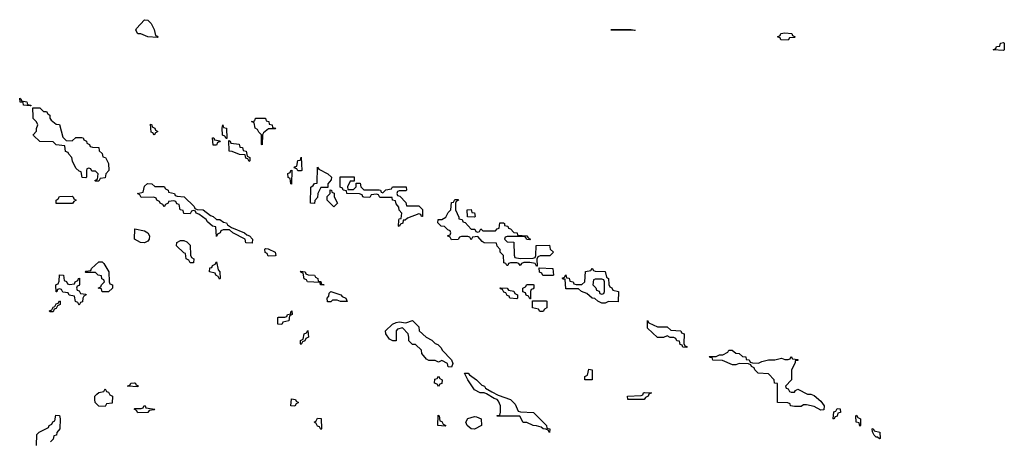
# Model space of a CAD drawing. Header units: inches. Extents: x 2602844 to 2692189, y 936934 to 1026383.
# Tile 9 of 58: x 2627286 to 2633314, y 968025 to 970594. Entities that reach past the tile are written whole.
import ezdxf

# ---------------------------------------------------------------- set-up
doc = ezdxf.new("R2010")
doc.units = ezdxf.units.IN
doc.header["$MEASUREMENT"] = 0
for name, color, linetype in [('C6926', 7, 'Continuous'), ('C6927', 7, 'Continuous'), ('C6936', 7, 'Continuous'), ('C6937', 7, 'Continuous')]:
    doc.layers.add(name, color=color, linetype=linetype)

msp = doc.modelspace()

# ---------------------------------------------------------------- linework, layer by layer
at = {"layer": 'C6926', "color": 6}
for points in [[(2627471.2, 970000), (2627471.3, 969991.3), (2627479.6, 969979.6), (2627510, 969954), (2627530, 969952), (2627550, 969874), (2627570, 969854), (2627607.3, 969852.7), (2627630, 969872), (2627667.3, 969872.7), (2627674, 969870), (2627678, 969858), (2627694, 969850), (2627698, 969838), (2627714, 969830), (2627718, 969818), (2627732.7, 969812.7), (2627770.7, 969810.7), (2627772, 969792), (2627790, 969774), (2627794, 969754), (2627812, 969750), (2627830, 969714), (2627832, 969670), (2627814, 969650), (2627810, 969626), (2627778, 969622), (2627770, 969606), (2627750, 969606), (2627746, 969610), (2627762, 969618), (2627766, 969650), (2627750, 969666), (2627727.3, 969667.3), (2627722, 969682), (2627710, 969686), (2627698, 969682), (2627694, 969670), (2627694, 969630), (2627690, 969626), (2627668.7, 969628.7), (2627662, 969662), (2627650, 969666), (2627630, 969686), (2627608.4, 969728.4), (2627606, 969750), (2627586, 969770), (2627582, 969782), (2627567.3, 969787.3), (2627562, 969822), (2627508.9, 969828.9), (2627490, 969846), (2627410, 969849.3), (2627370, 969886), (2627368.7, 969890), (2627388.7, 969911.3), (2627388.7, 969928.7), (2627398, 969950), (2627389, 969969), (2627368.7, 969990), (2627368.3, 970000)], [(2630000, 969266), (2629990, 969266), (2629978, 969262), (2629970, 969248), (2629930, 969246), (2629922, 969262), (2629906, 969270), (2629922, 969278), (2629926, 969290), (2629922, 969302), (2629907.3, 969307.3), (2629887.3, 969327.3), (2629866, 969330), (2629846, 969350), (2629848, 969370), (2629870, 969371.3), (2629894.6, 969385.4), (2629910, 969414), (2629926, 969430), (2629930, 969474), (2629942, 969478), (2629950, 969494), (2629970, 969494), (2629972, 969490), (2629958, 969482), (2629954, 969470), (2629954, 969430), (2629974, 969386), (2629974, 969374), (2629994, 969370), (2629998, 969358), (2630000, 969357.3)], [(2627388, 967988), (2627390, 968054), (2627406, 968070), (2627462, 968098), (2627466, 968110), (2627482, 968118), (2627488, 968132), (2627502, 968138), (2627507.3, 968172.7), (2627530, 968172), (2627534, 968150), (2627532, 968090), (2627512.7, 968067.3), (2627512, 968050), (2627494, 968046), (2627490, 968026), (2627474, 968010)]]:
    msp.add_lwpolyline(points, dxfattribs=at)
for points in [[(2628770, 969828), (2628766, 969830), (2628766, 969890), (2628750, 969906), (2628742, 969922), (2628728, 969930), (2628722, 969962), (2628706, 969970), (2628726, 969974), (2628730, 969992), (2628790, 969991.3), (2628794, 969974), (2628812, 969970), (2628814, 969954), (2628832, 969950), (2628834, 969934), (2628854, 969930), (2628850, 969926), (2628810, 969926), (2628779.6, 969900.4), (2628771.6, 969888.4)], [(2628110, 969888), (2628102, 969902), (2628090, 969906), (2628086, 969954), (2628094, 969950), (2628098, 969938), (2628114, 969930), (2628118, 969918), (2628132, 969910), (2628118, 969902)], [(2628550, 969866), (2628542, 969882), (2628528, 969888), (2628526, 969930), (2628530, 969951.3), (2628534, 969934), (2628551.3, 969930), (2628554, 969866)], [(2628470, 969826), (2628466, 969870), (2628474, 969870), (2628478, 969858), (2628512.7, 969852.7), (2628510, 969846), (2628498, 969842), (2628490, 969826)], [(2628690, 969726), (2628682, 969742), (2628670, 969746), (2628666, 969766), (2628631.3, 969768.7), (2628587.3, 969787.3), (2628568.9, 969788.9), (2628566, 969854), (2628574, 969850), (2628578, 969838), (2628630, 969832), (2628634, 969814), (2628650, 969812), (2628654, 969794), (2628672, 969790), (2628678, 969758), (2628694, 969750), (2628694, 969730)], [(2628988.7, 969668.7), (2628982, 969682), (2628967.3, 969687.3), (2628970, 969694), (2628982, 969698), (2628988.9, 969731.1), (2629006, 969734), (2629010, 969752), (2629014, 969670), (2629010, 969669)], [(2628950, 969588), (2628946, 969590), (2628942, 969622), (2628928.9, 969628.9), (2628928, 969652), (2628942, 969658), (2628946, 969670), (2628952.7, 969672.7)], [(2629090, 969469), (2629066, 969470), (2629069.1, 969569.1), (2629082, 969578), (2629090, 969591.3), (2629107.3, 969592.7), (2629110, 969692), (2629118, 969678), (2629172, 969650), (2629194, 969630), (2629192.7, 969612.7), (2629172, 969590), (2629172.7, 969567.3), (2629130, 969566), (2629112, 969530), (2629110, 969506), (2629092.7, 969487.3)], [(2629294, 969554), (2629330, 969554), (2629346, 969570), (2629346, 969594), (2629370, 969594), (2629374, 969570), (2629392.7, 969552.7), (2629487.3, 969552.7), (2629494, 969550), (2629498, 969538), (2629510, 969534), (2629528.4, 969551.6), (2629562, 969558), (2629568.9, 969571.1), (2629652, 969570), (2629654, 969550), (2629650, 969546), (2629610, 969546), (2629598, 969542), (2629594, 969530), (2629598, 969518), (2629612.7, 969512.7), (2629650, 969474), (2629654, 969454), (2629730, 969454), (2629751.1, 969431.1), (2629752, 969390), (2629746, 969390), (2629742, 969402), (2629730, 969406), (2629661, 969379), (2629646, 969366), (2629634, 969366), (2629631.6, 969348.4), (2629618, 969342), (2629610, 969328), (2629606, 969330), (2629607.3, 969367.3), (2629610, 969374), (2629622, 969378), (2629626, 969410), (2629608.4, 969428.4), (2629607.3, 969447.3), (2629590, 969466), (2629586, 969486), (2629568, 969490), (2629566, 969506), (2629490, 969506), (2629482, 969522), (2629470, 969526), (2629438, 969522), (2629430, 969506), (2629392.7, 969507.3), (2629386, 969510), (2629382, 969522), (2629367.3, 969527.3), (2629289.4, 969529.4), (2629286, 969546), (2629266, 969550), (2629262, 969562), (2629248.7, 969568.7), (2629248.9, 969631.1), (2629332.7, 969632.7), (2629334, 969606), (2629310, 969606), (2629292, 969570)], [(2628710, 969226), (2628670, 969228), (2628666, 969250), (2628590, 969288.7), (2628570, 969308), (2628532.7, 969307.3), (2628518, 969302), (2628514, 969290), (2628498, 969282), (2628490, 969266), (2628486, 969326), (2628466, 969330), (2628436.4, 969356.4), (2628428, 969370), (2628383.1, 969403.1), (2628366, 969410), (2628362, 969422), (2628350, 969426), (2628338, 969422), (2628330, 969406), (2628290, 969408), (2628286, 969426), (2628268, 969430), (2628262, 969462), (2628247.3, 969467.3), (2628242, 969482), (2628230, 969486), (2628198, 969482), (2628194, 969470), (2628178, 969462), (2628170, 969448), (2628162, 969462), (2628146, 969470), (2628142, 969482), (2628126, 969490), (2628122, 969502), (2628107.3, 969507.3), (2628030, 969506), (2628022, 969522), (2628008, 969530), (2628042, 969538), (2628050, 969574), (2628068.9, 969591.1), (2628094, 969590), (2628112.7, 969572.7), (2628170, 969572), (2628178, 969558), (2628194, 969550), (2628198, 969538), (2628234, 969530), (2628238, 969518), (2628250, 969514), (2628292, 969510), (2628354, 969450), (2628358, 969438), (2628372, 969432), (2628410, 969430.6), (2628454.4, 969394.4), (2628471.3, 969390), (2628490, 969371.3), (2628512, 969370), (2628534.4, 969354.4), (2628551.3, 969350), (2628558, 969338), (2628582, 969322), (2628662, 969290), (2628676, 969276), (2628692, 969270), (2628712, 969250)], [(2629210, 969448.7), (2629168, 969490), (2629168.4, 969511.6), (2629186, 969530), (2629187.3, 969552.7), (2629194, 969550), (2629198, 969538), (2629211.6, 969531.6), (2629212, 969510), (2629231, 969470)], [(2627510, 969468), (2627508.7, 969490), (2627522, 969498), (2627530, 969512), (2627607.3, 969512.7), (2627614, 969510), (2627618, 969498), (2627632, 969490), (2627618, 969482), (2627610, 969468.7)], [(2628050, 969228.7), (2628026, 969230), (2627988.7, 969250), (2627990, 969314), (2628050, 969301), (2628071, 969290), (2628081, 969270), (2628078, 969250), (2628070, 969238)], [(2628330, 969106), (2628322, 969122), (2628306, 969130), (2628302, 969162), (2628290, 969166), (2628246, 969210), (2628248.9, 969231.1), (2628270, 969242), (2628290, 969242), (2628310, 969234), (2628330, 969214), (2628332.7, 969152.7), (2628338, 969138), (2628352, 969130), (2628350, 969106)], [(2628807.3, 969147.3), (2628802, 969162), (2628788.4, 969168.4), (2628786, 969190), (2628790, 969194), (2628808, 969192), (2628850, 969171), (2628854, 969150), (2628850, 969148)], [(2627830, 968928), (2627790, 968929), (2627786, 968946), (2627766, 968950), (2627782, 968958), (2627786, 968970), (2627806, 968990), (2627802, 969002), (2627788.4, 969008.4), (2627786, 969026), (2627766, 969030), (2627750, 969046), (2627690, 969046), (2627686, 969050), (2627690, 969054), (2627722, 969058), (2627726, 969070), (2627770, 969112), (2627790, 969112), (2627802, 969102), (2627832, 969050), (2627834, 968990), (2627838, 968978), (2627854, 968970), (2627854, 968950)], [(2628510, 969006), (2628502, 969022), (2628486, 969030), (2628482, 969042), (2628448, 969050), (2628450, 969074), (2628462, 969078), (2628466, 969090), (2628482, 969098), (2628490, 969112), (2628502, 969062), (2628511.3, 969050), (2628514, 969010)], [(2627590, 968974), (2627622, 968978), (2627626, 968990), (2627642, 968998), (2627646, 969010), (2627652.7, 969012.7), (2627652.7, 968972.7), (2627650, 968966), (2627638, 968962), (2627634, 968950), (2627638, 968938), (2627650, 968934), (2627658, 968918), (2627690, 968914), (2627692, 968910), (2627678, 968902), (2627671.6, 968888.4), (2627670, 968866), (2627658, 968862), (2627650, 968846), (2627642, 968862), (2627628.4, 968868.4), (2627622, 968902), (2627588.4, 968908.4), (2627582, 968922), (2627550, 968926), (2627542, 968942), (2627530, 968946), (2627518, 968942), (2627512.7, 968927.3), (2627508.4, 968928.4), (2627507.3, 968967.3), (2627510, 968974), (2627522, 968978), (2627527.3, 968992.7), (2627528.7, 969031.3), (2627554, 969030), (2627558, 968998), (2627572, 968992), (2627578, 968978)], [(2629134, 968974), (2629146, 968974), (2629150, 968968), (2629128, 968970), (2629126, 968986), (2629048.4, 968988.4), (2629042, 969002), (2629027.3, 969007.3), (2629022, 969042), (2629010, 969046), (2629006, 969054), (2629034, 969050), (2629038, 969038), (2629052, 969032), (2629090, 969030.8), (2629098, 969018), (2629111.3, 969010), (2629112.7, 968992.7), (2629130, 968991.3)], [(2629290, 968868.7), (2629249.2, 968869.2), (2629230, 968878), (2629202, 968878), (2629190, 968866), (2629170, 968866), (2629169, 968890), (2629178, 968902), (2629180.4, 968919.6), (2629190, 968931), (2629251.3, 968910), (2629259.6, 968899.6), (2629282, 968890)], [(2627470, 968806), (2627468.9, 968811.1), (2627482, 968818), (2627490, 968834), (2627502, 968838), (2627510, 968854), (2627522, 968858), (2627530, 968874), (2627534, 968870), (2627534, 968850), (2627518, 968842), (2627510, 968826), (2627498, 968822), (2627490, 968806)], [(2628890, 968728), (2628866, 968730), (2628866, 968770), (2628870, 968774), (2628910, 968774), (2628922, 968778), (2628926, 968790), (2628946, 968794), (2628946, 968806), (2628952, 968812), (2628954, 968790), (2628938, 968782), (2628934, 968750), (2628898, 968742)], [(2629930, 968466), (2629910, 968468), (2629906, 968490), (2629870, 968508), (2629850, 968498), (2629830, 968508), (2629790, 968508), (2629776.4, 968516.4), (2629748, 968550), (2629746, 968570), (2629710, 968606), (2629690, 968606), (2629668, 968628), (2629669, 968650), (2629664, 968670), (2629630, 968708.7), (2629599.6, 968700.4), (2629591.3, 968690), (2629590, 968628), (2629570, 968628), (2629550, 968638), (2629528, 968670), (2629526, 968690), (2629568, 968730), (2629590, 968741), (2629610, 968744.7), (2629650, 968738), (2629691.6, 968751.6), (2629730, 968714), (2629732, 968690), (2629774, 968650), (2629810, 968632), (2629830, 968612), (2629846, 968606), (2629865.4, 968585.4), (2629872, 968570), (2629930, 968512), (2629938, 968490)], [(2629010, 968606), (2629006, 968610), (2629006, 968630), (2629022, 968638), (2629028.4, 968671.6), (2629042, 968678), (2629050, 968692), (2629054, 968650), (2629038, 968642), (2629032.7, 968627.3), (2629018, 968622)], [(2629850, 968348.7), (2629842, 968362), (2629826, 968370), (2629827.3, 968392.7), (2629842, 968398), (2629850, 968412), (2629858, 968398), (2629872, 968390), (2629870, 968366), (2629858, 968362)], [(2628010, 968346), (2627946, 968350), (2627962, 968358), (2627966, 968370), (2627988.9, 968371.1), (2627994, 968370), (2627998, 968358), (2628010, 968354)], [(2627810, 968226), (2627770, 968228), (2627748.7, 968250), (2627746, 968270), (2627746, 968290), (2627758, 968302), (2627770, 968312), (2627802, 968318), (2627810, 968334), (2627818, 968318), (2627830, 968314), (2627838, 968298), (2627854, 968290), (2627852.7, 968247.3), (2627818, 968242)], [(2628010, 968188), (2628002, 968202), (2627986, 968210), (2627990, 968214), (2628030, 968214), (2628042, 968218), (2628048, 968232), (2628054, 968230), (2628058, 968218), (2628114, 968210), (2628110, 968206), (2628078, 968202), (2628070, 968188.7)], [(2628970, 968228), (2628946, 968230), (2628950, 968274), (2628974, 968270), (2628978, 968258), (2628992, 968250), (2628978, 968242)], [(2629890, 968106), (2629846, 968110), (2629847.3, 968172.7), (2629854, 968170), (2629858, 968138), (2629870, 968134), (2629878, 968118), (2629894, 968110)], [(2629130, 968086), (2629122, 968102), (2629110, 968106), (2629102, 968122), (2629088.7, 968130), (2629102, 968138), (2629110, 968154), (2629132, 968152), (2629134, 968090)]]:
    msp.add_lwpolyline(points, close=True, dxfattribs=at)
at = {"layer": 'C6927', "color": 6}
for points in [[(2628130, 970486), (2628070, 970488.7), (2628027.3, 970507.3), (2628010, 970508), (2627998, 970530), (2628000.4, 970539.6), (2628050, 970594), (2628070, 970592), (2628091.3, 970570), (2628110, 970534), (2628118, 970498), (2628130, 970494), (2628134, 970490)], [(2627350, 970066), (2627308.7, 970070), (2627307.3, 970087.3), (2627288.7, 970090), (2627286, 970114), (2627294, 970110), (2627298, 970098), (2627330, 970092), (2627334, 970074), (2627354, 970070), (2627354, 970066)]]:
    msp.add_lwpolyline(points, close=True, dxfattribs=at)
msp.add_lwpolyline([(2627368.3, 970000), (2627366, 970054), (2627410, 970054), (2627432, 970032), (2627450, 970031.3), (2627458, 970018), (2627471, 970010), (2627471.2, 970000)], dxfattribs=at)
at = {"layer": 'C6936', "color": 6}
for points in [[(2630070, 969386), (2630028, 969388), (2630026, 969430), (2630050, 969431.3), (2630054, 969414), (2630070, 969412), (2630074, 969390)], [(2630488, 969028), (2630482, 969042), (2630468.4, 969048.4), (2630466, 969074), (2630550, 969071.3), (2630554, 969030), (2630550, 969029)], [(2630950, 968866), (2630890, 968868), (2630870, 968858), (2630850, 968858), (2630826, 968870), (2630808, 968888), (2630790, 968888.7), (2630758, 968918), (2630726, 968930), (2630707.3, 968947.3), (2630630, 968946), (2630626, 969006), (2630614, 969006), (2630608, 969012), (2630622, 969018), (2630630, 969031.3), (2630634, 969014), (2630650, 969012), (2630654, 968994), (2630674, 968990), (2630678, 968978), (2630692.7, 968972.7), (2630727.3, 968972.7), (2630746, 968990), (2630750, 969052), (2630782, 969058), (2630790, 969072), (2630798, 969058), (2630810, 969054), (2630870, 969052), (2630878, 969018), (2630891.3, 969010), (2630892.7, 968972.7), (2630898, 968958), (2630912, 968952), (2630918, 968938), (2630952, 968930)], [(2630850, 969006), (2630810, 969006), (2630798, 969002), (2630794, 968970), (2630812.7, 968952.7), (2630818, 968938), (2630832.7, 968932.7), (2630838, 968918), (2630850, 968914), (2630862, 968918), (2630866, 968930), (2630866, 968990), (2630862, 969002)], [(2630330, 968886), (2630286, 968890), (2630282, 968902), (2630270, 968906), (2630262, 968922), (2630250, 968926), (2630242, 968942), (2630230, 968946), (2630228, 968952), (2630270, 968951.3), (2630278, 968938), (2630311.6, 968931.6), (2630318, 968918), (2630334, 968910), (2630334, 968890)], [(2630410, 968886), (2630402, 968902), (2630387.3, 968907.3), (2630382, 968922), (2630367.3, 968927.3), (2630366, 968950), (2630382, 968958), (2630390, 968972), (2630430, 968974), (2630434, 968970), (2630432.7, 968952.7), (2630430, 968946), (2630418, 968942), (2630414, 968930), (2630414, 968886)], [(2630470, 968808), (2630462, 968822), (2630426, 968830), (2630426, 968874), (2630510, 968874), (2630514, 968870), (2630514, 968830), (2630498, 968822), (2630490, 968808)], [(2631190, 968714), (2631250, 968714), (2631272.7, 968692.7), (2631334, 968690), (2631338, 968678), (2631354, 968670), (2631352.7, 968612.7), (2631358, 968598), (2631370, 968594), (2631370, 968588), (2631346, 968590), (2631342, 968602), (2631330, 968606), (2631326, 968626), (2631310, 968628), (2631302, 968642), (2631290, 968648.7), (2631269.1, 968649.1), (2631250, 968658), (2631228.4, 968648.4), (2631190, 968648), (2631130, 968706), (2631130, 968752), (2631138, 968738)], [(2631810, 968492), (2631830, 968502), (2631870, 968512), (2631910, 968512), (2631950, 968522), (2631970, 968514), (2631990, 968514), (2632002, 968518), (2632010, 968532), (2632018, 968518), (2632050, 968514), (2632050, 968508), (2632034, 968506), (2632034, 968494), (2632011.3, 968450), (2632011.3, 968390), (2631974, 968350), (2631978, 968338), (2631990, 968334), (2631998, 968318), (2632010, 968314), (2632030, 968314), (2632036.4, 968323.6), (2632050, 968331.3), (2632110, 968302), (2632130, 968302), (2632150, 968294), (2632190, 968258), (2632211, 968230), (2632210, 968206), (2632190, 968204), (2632150, 968226.6), (2632103.6, 968236.4), (2632083.6, 968236.4), (2632070, 968226), (2632030, 968226), (2632006, 968230), (2632002, 968242), (2631988, 968248), (2631926, 968250), (2631926, 968366), (2631908, 968370), (2631906, 968390), (2631870, 968426), (2631808, 968430), (2631786, 968450), (2631782, 968462), (2631766, 968470), (2631762, 968482), (2631748, 968488), (2631690, 968488.7), (2631670, 968482), (2631650, 968482), (2631588.7, 968508.7), (2631530, 968509.2), (2631526, 968526), (2631514, 968526), (2631507.3, 968532.7), (2631550, 968532), (2631570, 968542), (2631590, 968542), (2631622, 968558), (2631628.4, 968571.6), (2631648.4, 968571.6), (2631670, 968552), (2631690, 968551.3), (2631711.3, 968531.3), (2631732, 968530), (2631734, 968514), (2631751.6, 968511.6), (2631758, 968498), (2631772.7, 968492.7)], [(2630530, 968068), (2630522, 968082), (2630508, 968088), (2630490, 968088.7), (2630479, 968099), (2630450, 968108.7), (2630430, 968109), (2630390, 968128.7), (2630368.7, 968128.7), (2630348, 968168), (2630210, 968166), (2630210, 968172), (2630226, 968174), (2630228.7, 968191.3), (2630229.2, 968230), (2630218, 968258), (2630209.1, 968269.1), (2630190, 968275.3), (2630143.1, 968303.1), (2630129, 968309), (2630106, 968310), (2630070, 968328), (2630029.2, 968390), (2630009.1, 968430.9), (2630032, 968430), (2630039.6, 968419.6), (2630082, 968390), (2630116, 968356), (2630131.3, 968350), (2630138, 968338), (2630176, 968316), (2630214.8, 968294.8), (2630291.3, 968270), (2630319.8, 968239.8), (2630338, 968198), (2630352.7, 968192.7), (2630432, 968190), (2630512, 968110), (2630514, 968094), (2630532, 968090)], [(2630790, 968388.7), (2630746, 968390), (2630746, 968410), (2630762, 968418), (2630770, 968454), (2630791.3, 968451.3)], [(2631110, 968268), (2631010, 968268.7), (2631008, 968290), (2631090, 968294), (2631102, 968298), (2631106, 968310), (2631111.6, 968311.6), (2631154, 968310), (2631138, 968302), (2631134, 968290), (2631118, 968282)], [(2630070, 968088), (2630050, 968088.7), (2630026, 968110), (2630018, 968130), (2630030, 968152), (2630070, 968164.7), (2630083.6, 968163.6), (2630110.9, 968150.9), (2630114, 968110)], [(2632270, 968148), (2632266, 968150), (2632270, 968194), (2632282, 968198), (2632290, 968214), (2632310, 968212), (2632310.8, 968189.2), (2632294, 968186), (2632290, 968166), (2632278, 968162)], [(2632430, 968106), (2632426, 968126), (2632408, 968130), (2632406, 968170), (2632410, 968174), (2632418, 968158), (2632434, 968150), (2632434, 968110)], [(2632550, 968028.7), (2632538, 968038), (2632530, 968038), (2632518, 968050), (2632508, 968072), (2632506, 968090), (2632510.6, 968090.6), (2632518, 968078), (2632551.3, 968070), (2632554, 968030)]]:
    msp.add_lwpolyline(points, close=True, dxfattribs=at)
msp.add_lwpolyline([(2630000, 969357.3), (2630012.7, 969352.7), (2630050, 969312), (2630072, 969312), (2630078, 969298), (2630090, 969294), (2630102, 969298), (2630110, 969314), (2630122, 969302), (2630198, 969302), (2630210, 969314), (2630222, 969318), (2630226, 969350), (2630248.7, 969351.3), (2630254, 969346), (2630254, 969334), (2630274, 969330), (2630278, 969318), (2630290, 969314), (2630311.6, 969291.6), (2630332, 969290), (2630334, 969274), (2630390, 969271.3), (2630398, 969258), (2630414, 969250), (2630410, 969246), (2630390, 969248), (2630382, 969262), (2630370, 969266), (2630270, 969266), (2630258, 969262), (2630254, 969250), (2630270, 969234), (2630312, 969232), (2630312.7, 969152.7), (2630318, 969138), (2630350, 969132), (2630430, 969134), (2630442, 969138), (2630446, 969150), (2630447.3, 969212.7), (2630530, 969214), (2630534, 969190), (2630554, 969170), (2630531.3, 969148.7), (2630472, 969148), (2630458, 969142), (2630452.7, 969127.3), (2630454, 969086), (2630450, 969086), (2630442, 969102), (2630410, 969108), (2630372.7, 969107.3), (2630358, 969102), (2630350, 969089), (2630342, 969102), (2630330, 969106), (2630290, 969106), (2630278, 969102), (2630274, 969090), (2630268.7, 969088.7), (2630262, 969102), (2630250, 969106), (2630248, 969150), (2630228, 969170), (2630227.3, 969187.3), (2630208.4, 969208.4), (2630206, 969226), (2630130, 969228), (2630116.4, 969236.4), (2630090, 969266), (2630058, 969262), (2630050, 969246), (2630042, 969262), (2630030, 969266), (2630000, 969266)], dxfattribs=at)
at = {"layer": 'C6937', "color": 6}
for points in [[(2631050, 970528), (2630906, 970530), (2630910, 970534), (2631030, 970534), (2631054, 970530)], [(2631990, 970468), (2631946, 970470), (2631942, 970482), (2631926, 970490), (2631942, 970498), (2631946, 970510), (2631970, 970514), (2632014, 970510), (2632018, 970498), (2632034, 970490), (2632030, 970486), (2631998, 970482)], [(2633310, 970406), (2633246, 970410), (2633262, 970418), (2633266, 970430), (2633287.3, 970432.7), (2633290, 970451.3), (2633310, 970454), (2633314, 970450), (2633314, 970410)]]:
    msp.add_lwpolyline(points, close=True, dxfattribs=at)

doc.saveas('drawing.dxf')
